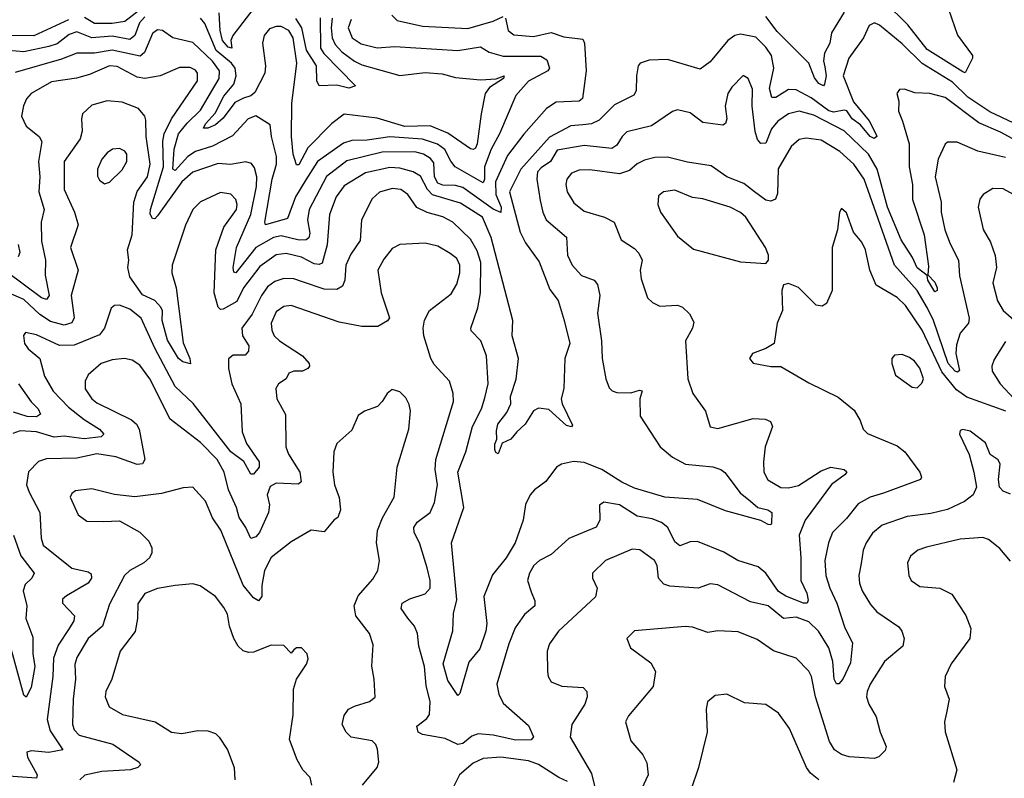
# Model space of a CAD drawing. Extents: x 1443846 to 1577407, y 839182 to 927291.
# Tile 232 of 256: x 1482259 to 1486160, y 915342 to 918348. Entities that reach past the tile are written whole.
import ezdxf

# ---------------------------------------------------------------- set-up
doc = ezdxf.new("R2010")
doc.units = 0

msp = doc.modelspace()

# ---------------------------------------------------------------- linework, layer by layer
at = {"layer": '0CON20XD'}
for points in [[(1485939.3, 918389.3), (1485975, 918286.7), (1486033.8, 918205), (1486034, 918195), (1486005, 918137.5), (1485995, 918141.4), (1485855, 918229.6), (1485777.2, 918327.2), (1485685, 918418.5)], [(1482745.1, 918395), (1482675, 918340.9), (1482625, 918332.7), (1482555, 918332.7), (1482516, 918356)], [(1483182.7, 918387.3), (1483103.5, 918285), (1483095.7, 918265), (1483098.8, 918235), (1483085, 918238.4), (1483063.1, 918265), (1483053.8, 918305), (1483048.8, 918375)], [(1482452.4, 918347.6), (1482315, 918283.2), (1482195, 918284.8)], [(1484184, 918354), (1484194.4, 918304.4), (1484217, 918287), (1484295, 918280.7), (1484365, 918296.8), (1484415, 918279.6), (1484489.8, 918269.8), (1484496.8, 918255), (1484503.9, 918145), (1484488.2, 918035), (1484475, 918024.5), (1484415, 918022.5), (1484385, 918021.2), (1484346.7, 917995), (1484256.4, 917893.6), (1484191, 917809), (1484144.4, 917705), (1484145.7, 917655), (1484167.1, 917605), (1484165, 917584), (1484135, 917597.4), (1484015, 917682.4), (1483985, 917691.1), (1483935, 917691.2), (1483915, 917700), (1483902.6, 917725), (1483900.2, 917780.2), (1483887, 917797), (1483858.2, 917815), (1483825, 917823.6), (1483695, 917823), (1483555, 917788.7), (1483475, 917725.9), (1483405.9, 917595), (1483399.8, 917555), (1483408.6, 917501.4), (1483405, 917482.7), (1483394.3, 917475.7), (1483366.6, 917473.4), (1483295, 917490.8), (1483265, 917484.8), (1483193.9, 917445), (1483115, 917344.6), (1483107.1, 917347.1), (1483104.8, 917365), (1483117.4, 917445), (1483174.2, 917575.8), (1483196.7, 917686.7), (1483198.8, 917725), (1483189.9, 917759.9), (1483177.1, 917777.1), (1483155, 917784.1), (1483093.8, 917773.8), (1483045, 917777.6), (1482945, 917742.8), (1482901.6, 917705), (1482805, 917570), (1482795, 917558.9), (1482785, 917560), (1482776.4, 917576.4), (1482776.8, 917595), (1482829.1, 917765), (1482826.7, 917866.7), (1482830.9, 917895), (1482861, 917955), (1482963.5, 918105), (1482963.3, 918135), (1482955, 918147.7), (1482935, 918158.6), (1482892.1, 918157.9), (1482815, 918125.3), (1482755, 918114.2), (1482725, 918119.4), (1482645, 918161.9), (1482615, 918165.2), (1482535, 918130), (1482484, 918116), (1482385, 918101.3), (1482304.5, 918055), (1482286.2, 918033.8), (1482274, 918006), (1482266.6, 917965), (1482284.6, 917925), (1482335.5, 917885), (1482347.2, 917865), (1482333.7, 917785), (1482338.8, 917725), (1482334.2, 917665), (1482355.9, 917595), (1482344.6, 917544.6), (1482345, 917470), (1482360.9, 917395), (1482359.8, 917335), (1482375.2, 917255), (1482365, 917238.2), (1482345, 917245.3), (1482205, 917349.8)], [(1482755, 918359.1), (1482734.1, 918335), (1482715, 918284.7), (1482695, 918269.2), (1482625, 918282.8), (1482545, 918275.2), (1482485, 918299.4), (1482455, 918289), (1482407.6, 918252.4), (1482375, 918240.8), (1482275, 918220.5), (1482215, 918225.9)], [(1483572.3, 918347.7), (1483560.4, 918315), (1483576.1, 918275), (1483612.2, 918252.2), (1483675, 918236.2), (1483745, 918241.6), (1483995, 918225.2), (1484085, 918239.7), (1484118.8, 918218.8), (1484175, 918202.5), (1484323.5, 918203.5), (1484348, 918188), (1484358.5, 918155), (1484351.4, 918145), (1484275, 918104.1), (1484225, 918047.1), (1484159.3, 917895), (1484126.9, 917835), (1484100.4, 917765), (1484100.5, 917715), (1484095, 917700.9), (1483984.6, 917765), (1483966.6, 917786.6), (1483943, 917833), (1483914.6, 917854.6), (1483855, 917874.5), (1483725, 917882.9), (1483635, 917869.7), (1483575, 917869.1), (1483542.3, 917857.7), (1483439.3, 917785), (1483393.2, 917713.2), (1483351.9, 917645), (1483319.6, 917560.4), (1483233.3, 917535), (1483229.8, 917545), (1483258.7, 917715), (1483276.6, 917775), (1483275.8, 917805), (1483256.1, 917885), (1483251.2, 917931.2), (1483195, 917966.2), (1483164.5, 917955), (1483102.1, 917887.9), (1483023.2, 917846.8), (1482955, 917825.8), (1482924.8, 917805.2), (1482875, 917750), (1482865.2, 917755.2), (1482871.3, 917835), (1482888.4, 917895), (1482922, 917938), (1482975, 917989), (1483049.5, 918115), (1483050.6, 918145), (1483023.4, 918183.4), (1482945, 918257.1), (1482865.8, 918275.8), (1482825, 918304.7), (1482805, 918307.5), (1482785, 918292.9), (1482753.1, 918216.9), (1482736.6, 918203.5), (1482625, 918227.1), (1482555, 918215.5), (1482485, 918214.8), (1482425, 918191.2), (1482241.4, 918138.6)], [(1483496.4, 918353.6), (1483492.6, 918315), (1483496.5, 918275), (1483509, 918249), (1483535, 918220.5), (1483585, 918183.4), (1483615, 918169.2), (1483765, 918127), (1483865, 918138.9), (1483932.9, 918132.9), (1483985, 918118.2), (1484085, 918109), (1484146.6, 918113.4), (1484178, 918125), (1484175.9, 918115), (1484120.9, 918079.1), (1484103.8, 918055), (1484086.7, 917975), (1484072, 917855), (1484065, 917838.9), (1484055, 917832.8), (1484045, 917835.3), (1483955, 917897.4), (1483885, 917926.8), (1483785, 917924.9), (1483675, 917957.9), (1483545, 917973.5), (1483495, 917936.2), (1483400.8, 917839.2), (1483365, 917772.3), (1483355, 917772), (1483342, 917815), (1483335.6, 917885), (1483337.4, 918015), (1483356.7, 918175), (1483342.3, 918275), (1483325, 918305.3), (1483295, 918320), (1483275, 918320.5), (1483248.9, 918311.1), (1483227.2, 918285), (1483220.4, 918255), (1483233, 918165), (1483229.7, 918135), (1483191, 918059), (1483174.5, 918045.5), (1483146.1, 918036.1), (1483111, 918019), (1483065, 917957.1), (1483035, 917930.4), (1483005, 917917.8), (1482987.5, 917917.5), (1482994.7, 917935), (1483033.1, 917976.9), (1483068.1, 918045), (1483107.9, 918092.1), (1483116.1, 918125), (1483112.7, 918155), (1483098.6, 918175), (1483037.6, 918225), (1482992.6, 918332.6), (1482975, 918353.9)], [(1483449.4, 918355), (1483451.3, 918235), (1483464.2, 918214.2), (1483590, 918085), (1483563.3, 918076.7), (1483515, 918087.9), (1483445, 918085.7), (1483436.8, 918105), (1483434.8, 918165), (1483395, 918226.6), (1483376.2, 918315), (1483352.9, 918352.9)], [(1483733.1, 918365), (1483755, 918343.8), (1483855, 918322.2), (1484035, 918312.7), (1484135, 918342.2), (1484175, 918360.8)], [(1485525, 918377.1), (1485474.7, 918295), (1485468.4, 918255), (1485447.1, 918215), (1485443.1, 918185), (1485448.8, 918161.2), (1485453.6, 918125), (1485448.1, 918091.9), (1485444.2, 918085.8), (1485425, 918095.3), (1485407.5, 918117.5), (1485385.5, 918175.5), (1485260.3, 918300.3), (1485215, 918360.7)], [(1486245, 917914.9), (1486103, 917983), (1486015, 918040.8), (1485955, 918099.4), (1485834.2, 918174.2), (1485755, 918252.4), (1485665, 918325.4), (1485645.3, 918335.3), (1485625, 918324.2), (1485601.8, 918275), (1485544.1, 918195), (1485521.9, 918125), (1485562.4, 918022.4), (1485625, 917946.7), (1485652.1, 917892.1)], [(1485652.1, 917892.1), (1485654.3, 917885), (1485645, 917876.9), (1485629.1, 917885), (1485590.5, 917930.5), (1485557.2, 917955), (1485536.5, 917986.5), (1485525, 917989.3), (1485485, 917980.5), (1485465, 917985.8), (1485395, 918038.1), (1485335, 918069.7), (1485305, 918070.6), (1485255, 918039.7), (1485239.1, 918039.1), (1485229.1, 918075), (1485246.6, 918155), (1485237.7, 918205), (1485215, 918239.3), (1485175, 918278.4), (1485115, 918290.7), (1485092.5, 918285), (1485065, 918265.5), (1484995, 918180.8), (1484955, 918151.5), (1484825, 918190), (1484752.5, 918187.5), (1484716.7, 918175), (1484709.2, 918165), (1484702.1, 918125), (1484700.8, 918065), (1484691.9, 918048.1), (1484615, 918010.8), (1484555, 917948.9), (1484525, 917935.3), (1484489.5, 917930.5), (1484443.2, 917926.8), (1484358.3, 917881.7), (1484245, 917755.9), (1484198.9, 917665), (1484241.7, 917505), (1484263.4, 917463.4), (1484317.7, 917387.7), (1484358.7, 917278.7), (1484391.9, 917235), (1484415.9, 917155.9), (1484438.2, 917065), (1484418.9, 917005), (1484414.3, 916885.7), (1484404.4, 916845), (1484407.8, 916825), (1484448.8, 916741.2), (1484445.7, 916734.3), (1484425, 916738.9), (1484355, 916802.9), (1484315, 916808.1), (1484295, 916797.5), (1484262.1, 916745), (1484228.9, 916715), (1484205, 916685.6), (1484170.5, 916669.5), (1484155, 916627.5), (1484145, 916632.5), (1484140.8, 916645), (1484141.2, 916665), (1484150, 916685), (1484147.9, 916717.9), (1484153.6, 916745), (1484189.1, 916790.9), (1484204.7, 916825), (1484203.8, 916855), (1484226.4, 916923.6), (1484235.4, 917005), (1484210, 917095), (1484212.7, 917155), (1484127, 917485), (1484092.2, 917565), (1484005, 917620.6), (1483895, 917653.6), (1483875.3, 917675.3), (1483846.9, 917726.9), (1483818.5, 917745), (1483765, 917759.5), (1483725, 917762.3), (1483629.4, 917740.6), (1483545, 917688.8), (1483512.3, 917645), (1483486.5, 917575), (1483477.1, 917455), (1483456.7, 917383.3), (1483445, 917377.9), (1483425, 917380.2), (1483375, 917406.6), (1483315, 917421.7), (1483274.6, 917415.4), (1483210.2, 917369.8), (1483145.2, 917285), (1483118.6, 917231.4), (1483065, 917200.4), (1483055, 917199.1), (1483045, 917208.6), (1483030, 917265), (1483036.7, 917435), (1483068.4, 917525), (1483117.8, 917595), (1483121.2, 917615), (1483115.5, 917635.5), (1483095, 917656.2), (1483055, 917662.5), (1482974.8, 917625.2), (1482945, 917595.8), (1482916.2, 917533.8), (1482863.1, 917375), (1482861.8, 917345), (1482879.1, 917285), (1482907, 917067), (1482933.1, 917005), (1482935.7, 916984.3), (1482905, 916992.1), (1482887.9, 917005), (1482845, 917078.2), (1482823.6, 917155), (1482824.4, 917194.4), (1482818.7, 917208.7), (1482794.4, 917234.4), (1482745, 917256.9), (1482695, 917328.8), (1482687.1, 917365), (1482690.8, 917395), (1482686.3, 917435), (1482704.7, 917495), (1482711, 917625), (1482725, 917666.8), (1482765.2, 917725), (1482776.1, 917775), (1482759.7, 917885), (1482759.3, 917949.3), (1482755, 917965.7), (1482729.4, 917995), (1482665, 918020.9), (1482605, 918026.1), (1482545, 918008.8), (1482508.1, 917975), (1482503.3, 917955), (1482506, 917906), (1482498.1, 917875), (1482435.8, 917785), (1482435.8, 917675), (1482476, 917585), (1482491.1, 917535), (1482460.8, 917445), (1482490, 917355), (1482462.5, 917255), (1482474.3, 917165.7), (1482465, 917146.8), (1482435, 917136.8), (1482381.6, 917151.6), (1482339, 917179), (1482275, 917238.3), (1482215, 917264.8)], [(1486205, 917868.9), (1486145, 917902.4), (1486059, 917939), (1485925, 918038.6), (1485865, 918054.7), (1485805, 918058.2), (1485765, 918072.2), (1485745, 918071.4), (1485734.3, 918055), (1485741.9, 918025), (1485741.2, 917985), (1485756, 917945), (1485783.4, 917855), (1485782.9, 917765), (1485795.9, 917695), (1485795.7, 917635), (1485841.9, 917495), (1485859.1, 917370.9), (1485856.7, 917336.7), (1485885, 917307.8), (1485894.4, 917285), (1485894, 917275), (1485885, 917268.6), (1485856.9, 917315), (1485854.1, 917334.1), (1485815, 917364.5), (1485796.5, 917405), (1485751.9, 917475), (1485697, 917605), (1485655.8, 917755.8), (1485621.3, 917815), (1485525, 917906.7), (1485405, 917969.5), (1485346.7, 917985), (1485305, 917974.8), (1485263.2, 917945), (1485238, 917915), (1485215, 917858.1), (1485195, 917856.5), (1485182.3, 917872.3), (1485172.5, 917905), (1485160.8, 918005), (1485162.5, 918072.5), (1485145, 918114.2), (1485125, 918126.9), (1485079.8, 918080.2), (1485064.6, 918055), (1485053.6, 918005), (1485060.8, 917955), (1485055, 917936.7), (1485045, 917930), (1484965, 917940.6), (1484915, 917978.1), (1484865, 917990), (1484845, 917983.1), (1484762.4, 917927.6), (1484665, 917903.8), (1484645.5, 917885), (1484625, 917850.6), (1484605, 917837.5), (1484495, 917849.4), (1484389, 917831), (1484362.3, 917785), (1484325, 917761), (1484311.1, 917745), (1484308, 917715), (1484321, 917631), (1484331.1, 917585), (1484345.3, 917555), (1484425.2, 917485.2), (1484428.9, 917415), (1484447.9, 917375), (1484484.3, 917334.3), (1484535.4, 917315.4), (1484548.7, 917298.7), (1484556.8, 917255), (1484548.2, 917185), (1484564.6, 917074.6), (1484566.2, 917005), (1484581.2, 916925), (1484595, 916889.2), (1484606.9, 916876.9), (1484625, 916870.9), (1484680.9, 916869.1), (1484715, 916880), (1484725, 916877.5), (1484715.5, 916845), (1484716.6, 916776.6), (1484796.7, 916655), (1484845, 916613.8), (1484896.3, 916586.3), (1485005.4, 916575.4), (1485036.2, 916565), (1485052.7, 916552.7), (1485113, 916473), (1485155, 916439.8), (1485184.1, 916414.1), (1485222.9, 916405), (1485239.2, 916395), (1485237.9, 916352.1), (1485235, 916346), (1485225, 916347.3), (1485195, 916363.1), (1485055, 916401.2), (1484945, 916446.9), (1484815, 916455.3), (1484695, 916491.4), (1484644.5, 916515), (1484565.2, 916565.2), (1484495, 916592.5), (1484453.1, 916596.9), (1484405, 916586.7), (1484385.4, 916574.6), (1484343, 916517), (1484298.1, 916485), (1484281.8, 916465), (1484263.4, 916426.6), (1484253.3, 916365), (1484221.8, 916275), (1484186.6, 916215), (1484132.8, 916147.2), (1484098.5, 916061.5), (1484109.1, 915955), (1484105.8, 915925), (1484082.3, 915855), (1484038.1, 915801.9), (1484002.7, 915677.3), (1483995, 915670), (1483955, 915729.1), (1483936.5, 915795), (1483975, 915926.2), (1483978.2, 915995), (1483991.2, 916048.8), (1483970, 916275), (1484018.6, 916415), (1483995.3, 916555), (1484026.3, 916635), (1484052.6, 916735), (1484088.1, 916805), (1484101.3, 916848.7), (1484114.6, 916905), (1484108.8, 917015), (1484085.4, 917075), (1484048.1, 917115), (1484046.5, 917125), (1484073.8, 917206.2), (1484084.8, 917265.2), (1484086.5, 917385), (1484071.8, 917431.8), (1484045, 917477.8), (1483975, 917545.8), (1483935, 917567), (1483873.5, 917583.5), (1483833, 917603), (1483796.9, 917655), (1483769.2, 917675), (1483735, 917678.9), (1483685, 917664.6), (1483655, 917637.1), (1483613.3, 917555), (1483607.6, 917472.4), (1483571.1, 917418.9), (1483550.7, 917375), (1483547.6, 917315), (1483537.9, 917292.1), (1483515, 917278.9), (1483465, 917280.3), (1483379, 917309), (1483345, 917321.1), (1483305, 917322.6), (1483270.2, 917309.8), (1483241.3, 917288.7), (1483216.8, 917255), (1483179.6, 917180.4), (1483139.7, 917125), (1483141.8, 917095), (1483167.1, 917055), (1483165.5, 917034.5), (1483152.2, 917017.8), (1483105, 917018.4), (1483086, 917004), (1483086.6, 916965), (1483099.2, 916905), (1483134.7, 916825), (1483140, 916715), (1483157.6, 916667.6), (1483207.9, 916595), (1483207.4, 916575), (1483185, 916547.3), (1483175, 916547.1), (1483146.7, 916596.7), (1483095, 916635.7), (1482946.5, 916826.5), (1482875, 916893.7), (1482795, 917045.4), (1482740, 917165), (1482695, 917200), (1482655, 917216.5), (1482635, 917214.4), (1482621.9, 917205), (1482594.7, 917125.3), (1482575, 917098.5), (1482475, 917057.6), (1482416.4, 917056.4), (1482325, 917099.1), (1482281.7, 917108.3), (1482274.4, 917095.6), (1482278.5, 917065), (1482293, 917043), (1482338.5, 917005), (1482356.9, 916935), (1482391.3, 916875), (1482452.3, 916812.3), (1482515, 916762.9), (1482575.5, 916725), (1482591.9, 916705), (1482581.2, 916695), (1482515, 916687), (1482435, 916697.1), (1482395, 916693.8), (1482325, 916714.4), (1482261.2, 916718.8), (1482231.6, 916708.4)], [(1486165, 917801.9), (1486055, 917827.1), (1485972.7, 917862.7), (1485935, 917862.5), (1485925, 917854.2), (1485897.8, 917795), (1485885.4, 917725), (1485910, 917625), (1485910.3, 917585), (1485924.6, 917515.4), (1485945, 917459.4), (1485977.9, 917395), (1485982.3, 917332.3), (1486020.5, 917165), (1486017.5, 917145), (1485985, 917105.8), (1485971.2, 917058.8), (1485967.8, 917025), (1485982.2, 916957.8), (1485975, 916951.2), (1485965, 916954.5), (1485938.2, 916985), (1485879.9, 917155), (1485855.8, 917205), (1485815, 917273.9), (1485724.3, 917374.3), (1485605.2, 917715), (1485563.3, 917775), (1485508.4, 917825), (1485435, 917869.7), (1485375, 917878.4), (1485347.3, 917872.7), (1485316.1, 917845), (1485263.7, 917756.3), (1485261.2, 917658.8), (1485253.3, 917636.7), (1485235, 917628.6), (1485215, 917631.8), (1485170.8, 917665), (1485128, 917698), (1485061.1, 917725), (1484998.6, 917768.6), (1484905, 917783.1), (1484825, 917803.4), (1484775, 917802), (1484735, 917791.2), (1484705, 917775.9), (1484675, 917750.5), (1484635, 917736.5), (1484517.3, 917752.7), (1484475, 917750.8), (1484445, 917740), (1484427.1, 917715), (1484422.7, 917695), (1484427.5, 917665), (1484455, 917622.2), (1484495, 917588.8), (1484576.2, 917565), (1484613.8, 917545), (1484642.5, 917475), (1484695, 917440.9), (1484712.6, 917422.6), (1484725.5, 917395), (1484717.5, 917355), (1484720.8, 917320.8), (1484745.8, 917245), (1484766.4, 917226.4), (1484795, 917212.9), (1484865, 917216.2), (1484885, 917208.8), (1484912.3, 917182.3), (1484929.3, 917149.3), (1484924.3, 917125), (1484897.5, 917075), (1484905.6, 916925), (1484926.3, 916866.3), (1484976.3, 916796.3), (1484994.1, 916734.1), (1485025, 916727.5), (1485165, 916767.7), (1485212.5, 916765), (1485234, 916755), (1485241.4, 916735), (1485212.7, 916655), (1485205.4, 916595), (1485207.3, 916555), (1485223.6, 916523.6), (1485274.2, 916494.2), (1485305, 916492.4), (1485345, 916502.2), (1485435, 916560.4), (1485473.3, 916575), (1485525.4, 916565.4), (1485535.6, 916555.6), (1485529.2, 916545), (1485474.8, 916505.2), (1485371.3, 916365), (1485347.5, 916305), (1485354.4, 916215), (1485353.3, 916125), (1485377.6, 916075), (1485382.4, 916047.6), (1485379.2, 916035), (1485365, 916035.3), (1485295, 916063), (1485265, 916081.6), (1485215, 916154.6), (1485185, 916179.5), (1485104, 916205), (1485048.2, 916238.2), (1484945, 916279.6), (1484915, 916279.1), (1484875, 916262.5), (1484855, 916278.2), (1484826.8, 916335), (1484802.2, 916355), (1484765, 916369.7), (1484705, 916380.9), (1484635, 916424.7), (1484573.6, 916436.4), (1484555.7, 916424.3), (1484557.8, 916365), (1484543.1, 916336.9), (1484435, 916291.5), (1484365, 916228.9), (1484318.1, 916205), (1484296.4, 916185), (1484278.8, 916155), (1484270.4, 916125), (1484285, 916080), (1484299.4, 916045), (1484300, 916025), (1484258.7, 915991.3), (1484221.8, 915938.2), (1484196.8, 915875), (1484150, 915715), (1484157.2, 915675), (1484175, 915639.1), (1484275, 915550.8), (1484294.2, 915505.8), (1484286, 915494), (1484225, 915493), (1484135, 915512.6), (1484075, 915517.4), (1484050.9, 915509.1), (1484015, 915479.7), (1483995, 915476.1), (1483945, 915499.1), (1483854.8, 915514.9), (1483838.2, 915525), (1483832.3, 915547.7), (1483871.7, 915578.3), (1483883.1, 915595), (1483885.8, 915645), (1483869.1, 915709.1), (1483862.2, 915785), (1483840, 915865), (1483834.5, 915915), (1483823.3, 915945), (1483796.5, 915976.5), (1483770, 916015), (1483774.4, 916035), (1483805, 916053.2), (1483865, 916072.5), (1483885.4, 916095), (1483885.4, 916125), (1483873.4, 916175), (1483843.4, 916275), (1483821.3, 916315), (1483820.3, 916335), (1483834, 916356), (1483884.7, 916395.3), (1483902.7, 916435), (1483914.1, 916505), (1483905.7, 916565), (1483908.3, 916605), (1483977.3, 916835), (1483976.4, 916866.4), (1483961.8, 916915), (1483901.7, 916981.7), (1483888.5, 917005), (1483860.7, 917095), (1483857.5, 917125), (1483863.1, 917156.9), (1483882.9, 917195), (1483968.5, 917261.5), (1483990.9, 917299.1), (1484002.6, 917345), (1484002.2, 917375), (1483990.9, 917400.9), (1483965, 917421.2), (1483915, 917450.5), (1483865, 917461.5), (1483765, 917457.3), (1483735, 917441.1), (1483701.7, 917398.3), (1483678.5, 917355), (1483691.1, 917265), (1483724.3, 917165.7), (1483716.2, 917153.8), (1483678.5, 917131.5), (1483615, 917132.2), (1483525, 917148.9), (1483335, 917215.3), (1483305, 917211.5), (1483275, 917189.5), (1483255.9, 917145), (1483257.6, 917117.6), (1483267.7, 917095), (1483287.9, 917075), (1483378.8, 917015), (1483405.7, 916985), (1483407.5, 916975), (1483401.2, 916965), (1483380, 916955), (1483345, 916954.4), (1483325, 916947.5), (1483314.2, 916925), (1483284.2, 916905), (1483274.4, 916885.6), (1483278, 916845), (1483312.5, 916782.5), (1483312.9, 916655), (1483324.2, 916625.8), (1483368.6, 916555), (1483373.8, 916516.2), (1483363.4, 916506.6), (1483275, 916510.6), (1483251.7, 916498.3), (1483238.8, 916465), (1483248.7, 916425), (1483244.2, 916395), (1483209.2, 916315), (1483195, 916298.5), (1483175, 916291.9), (1483155.5, 916335.5), (1483128.9, 916375), (1483118.4, 916415), (1483086.8, 916485), (1483068.9, 916555), (1483041.1, 916605), (1482975, 916671.6), (1482854.8, 916764.8), (1482775, 916924.5), (1482735, 916979.2), (1482705, 916998.2), (1482674.7, 917004.7), (1482625, 917000.3), (1482582.2, 916985), (1482529.8, 916940.2), (1482517.9, 916915), (1482518.2, 916885), (1482545, 916845.6)], [(1482595, 917697.5), (1482615, 917704.2), (1482665, 917752.9), (1482683.3, 917785), (1482683.1, 917815), (1482675, 917826.9), (1482655, 917837.5), (1482626.7, 917835), (1482605, 917820.6), (1482584.4, 917795), (1482567.1, 917755), (1482567, 917727), (1482575, 917712), (1482595, 917697.5)], [(1486195.8, 917655), (1486155, 917677.8), (1486115, 917678.2), (1486075.8, 917655), (1486063.1, 917636.9), (1486056.7, 917605), (1486075.6, 917515.6), (1486105.5, 917465.5), (1486123.2, 917413.2), (1486128.5, 917365), (1486114.6, 917305), (1486133.1, 917233.1), (1486155, 917195.6), (1486198, 917158)], [(1485215, 917381.2), (1485225.8, 917394.2), (1485225.9, 917414.1), (1485214.3, 917445), (1485136.1, 917565), (1485115, 917582.9), (1485073.8, 917605), (1484965, 917638.2), (1484925, 917643.1), (1484855, 917672.3), (1484810, 917665), (1484789.8, 917650.2), (1484787.8, 917615), (1484797.8, 917585), (1484865, 917490), (1484928.9, 917438.9), (1485115, 917387.5), (1485215, 917381.2)], [(1486166.1, 916796.1), (1486011.3, 916851.3), (1485970.3, 916880.3), (1485911.8, 916951.8), (1485835, 917116.8), (1485768.5, 917215), (1485735, 917246.2), (1485652.7, 917295), (1485627.3, 917355), (1485610, 917435), (1485595, 917465.8), (1485562, 917505), (1485535, 917582.5), (1485515, 917600), (1485507.5, 917585), (1485498.8, 917515), (1485478.6, 917445)], [(1482253.1, 917456.9), (1482258.9, 917425), (1482252.3, 917407.7)], [(1485478.6, 917445), (1485478.1, 917275), (1485455, 917222.5), (1485437.7, 917212.3), (1485415, 917216.7), (1485345, 917286.9), (1485305, 917302), (1485285, 917296.7), (1485278, 917275), (1485280.8, 917195), (1485260.6, 917145), (1485248, 917065), (1485215, 917044), (1485162.5, 917025), (1485150, 917005), (1485165, 916986.7), (1485235, 916973.8), (1485275, 916973.3), (1485385, 916908.9), (1485501.9, 916851.9), (1485565, 916800), (1485589.1, 916759.1), (1485600.8, 916725), (1485617.6, 916707.6), (1485735, 916658.5), (1485765.6, 916635), (1485825.5, 916555), (1485831.4, 916535), (1485827.5, 916525), (1485681.8, 916471.8), (1485628.6, 916455), (1485580.4, 916429.6), (1485535, 916370.9), (1485479.6, 916315), (1485464, 916275), (1485448.4, 916205), (1485452.9, 916145), (1485468.1, 916095), (1485497.1, 916035), (1485527.6, 915937.6), (1485558.1, 915878.1), (1485550.5, 915799.5), (1485520.8, 915735), (1485505, 915715.5), (1485495, 915715.6), (1485486.4, 915735), (1485480, 915805), (1485465, 915858.5), (1485424.4, 915925), (1485385, 915961.6), (1485335, 915980.7), (1485285, 915975.3), (1485225, 916024.7), (1485155, 916040.7), (1485025, 916108.8), (1484995, 916112.2), (1484946.7, 916095), (1484835, 916102.9), (1484810.8, 916110.8), (1484790, 916135), (1484784.6, 916184.6), (1484774.4, 916205), (1484716.4, 916246.4), (1484685, 916250), (1484580, 916205), (1484528.8, 916155), (1484528, 916135), (1484546.5, 916095), (1484539.8, 916060.2), (1484393.5, 915925), (1484358.2, 915875), (1484349.1, 915845), (1484350.6, 915765), (1484353.1, 915745), (1484364.5, 915724.5), (1484406.6, 915706.6), (1484491.2, 915701.2), (1484505.7, 915685.7), (1484507.3, 915665), (1484497.7, 915635), (1484446.2, 915555), (1484440.4, 915505), (1484525, 915361.2), (1484554.5, 915234.5)], [(1486165, 917071.8), (1486119.5, 917000.5), (1486110.4, 916975), (1486112.1, 916955), (1486143.4, 916905), (1486199.4, 916845)], [(1485815, 916888.8), (1485833.1, 916906.9), (1485839.5, 916925), (1485825, 916966.9), (1485804.4, 916995), (1485785, 917008.9), (1485755, 917021.4), (1485725, 917018.8), (1485714.2, 917005), (1485714.2, 916985.8), (1485729.1, 916939.1), (1485795, 916891.2), (1485815, 916888.8)], [(1482254.2, 916904.2), (1482305, 916832.7), (1482332.7, 916805), (1482341.1, 916785), (1482326.1, 916773.9), (1482289.2, 916775), (1482235, 916792.1)], [(1483617.8, 915315), (1483675.6, 915385), (1483681.9, 915405), (1483677, 915457), (1483670.6, 915475), (1483655, 915490), (1483572.5, 915505), (1483552.2, 915525), (1483536.9, 915555), (1483545, 915590), (1483562, 915615), (1483585, 915627.8), (1483645, 915645.7), (1483666.7, 915663.3), (1483663.6, 915735), (1483653.7, 915786.3), (1483659.1, 915870.9), (1483644.5, 915915), (1483590.7, 915985), (1483584.7, 916025), (1483600.4, 916065), (1483658.7, 916131.3), (1483678.2, 916165), (1483684.5, 916205), (1483672.5, 916275), (1483676.1, 916323.9), (1483696.6, 916373.4), (1483742.2, 916455), (1483754.5, 916575), (1483800.6, 916725), (1483807, 916797), (1483802.5, 916822.5), (1483788.8, 916848.8), (1483765, 916873.3), (1483735, 916882.5), (1483715, 916866.7), (1483695.7, 916834.3), (1483676.2, 916815), (1483625, 916795.7), (1483600.3, 916779.7), (1483575, 916721.2), (1483515, 916668.8), (1483503.1, 916635), (1483499.5, 916555), (1483505.6, 916505), (1483524.4, 916454.4), (1483530, 916405), (1483518.8, 916375), (1483504.5, 916365.5), (1483465, 916318.8), (1483413.8, 916325), (1483335, 916278.5), (1483255, 916216.7), (1483228.7, 916165), (1483217.7, 916105), (1483218.2, 916061.8), (1483205, 916044.4), (1483185, 916056.5), (1483145, 916107.3), (1483055.3, 916325), (1483023.3, 916373.3), (1482995, 916440), (1482945, 916495.8), (1482907, 916493), (1482820.3, 916469.7), (1482715, 916456.9), (1482634.2, 916465.8), (1482545, 916488.8), (1482479.8, 916480.2), (1482465, 916470), (1482459.4, 916455), (1482490.8, 916385), (1482525, 916360.6), (1482591.3, 916358.7), (1482655, 916361.4), (1482735, 916317.1), (1482771.1, 916281.1), (1482781.9, 916255), (1482781.9, 916235), (1482773.1, 916215), (1482750.9, 916195), (1482695, 916164.6), (1482674.7, 916145.3), (1482615, 916031.4), (1482587.4, 915945), (1482530.3, 915895), (1482485, 915820.8), (1482477.6, 915792.4), (1482480.5, 915735), (1482470.3, 915655), (1482468.8, 915555), (1482475, 915533.3), (1482495, 915512.1), (1482627.5, 915477.5), (1482732.5, 915405), (1482737.5, 915395), (1482727.5, 915385), (1482697.5, 915375), (1482585, 915368), (1482516.5, 915353.5), (1482497.5, 915335)], [(1482545, 916845.6), (1482565, 916830), (1482701.7, 916761.7), (1482722.1, 916745), (1482732.3, 916725), (1482754.7, 916605), (1482745, 916587.3), (1482725, 916585.3), (1482640, 916615), (1482565, 916627.8), (1482485, 916610.3), (1482365, 916607.3), (1482333.6, 916596.4), (1482294.3, 916555.7), (1482286, 916505), (1482295.9, 916475), (1482338.8, 916395), (1482343.6, 916293.6), (1482351.5, 916265), (1482465, 916174.7), (1482530.2, 916160.2), (1482542, 916152), (1482543.2, 916135), (1482530.8, 916115), (1482444, 916065), (1482429.1, 916050.9), (1482428.6, 916035), (1482475.5, 915985), (1482473.8, 915965), (1482455, 915935.5), (1482410.9, 915869.1), (1482392.5, 915817.5), (1482390.2, 915745), (1482368, 915575), (1482379.1, 915529.1), (1482429.4, 915455), (1482375, 915444.1), (1482305, 915449.8), (1482287.5, 915445), (1482289.4, 915425), (1482328.1, 915355), (1482325, 915342.5), (1482215, 915350.6)], [(1486185, 916468.1), (1486155, 916478.9), (1486141.1, 916495), (1486136.5, 916525), (1486143.6, 916586.4), (1486135, 916603.8), (1486104.4, 916624.4), (1486085, 916671.2), (1486025, 916716.9), (1485996.2, 916723.8), (1485985, 916720), (1485982, 916705), (1486020.8, 916625), (1486039.2, 916555), (1486049.2, 916495), (1486037.1, 916465), (1486001.7, 916438.3), (1485935, 916406.9), (1485868.7, 916391.3), (1485775, 916379.1), (1485675.7, 916344.3), (1485637.3, 916312.7), (1485612.1, 916275), (1485600.8, 916245), (1485592.5, 916192.5), (1485583.8, 916145), (1485586.2, 916115), (1485597.3, 916085), (1485629.9, 916029.9), (1485655, 916001.1), (1485742.1, 915942.1), (1485754.4, 915925), (1485763.5, 915895), (1485758.1, 915865), (1485685.6, 915805), (1485628.5, 915715), (1485616.4, 915685), (1485614.6, 915665), (1485622.7, 915635), (1485651.9, 915585), (1485667.9, 915525), (1485692, 915468), (1485688, 915452), (1485663.3, 915426.7), (1485645, 915420), (1485545, 915426.2), (1485515, 915436.5), (1485487.1, 915455), (1485467.4, 915487.4), (1485411.4, 915665), (1485395.9, 915745), (1485385, 915765.6), (1485335, 915817.1), (1485245, 915846.4), (1485181.2, 915891.2), (1485105, 915921.8), (1485025, 915925.7), (1484985, 915918.9), (1484925, 915940), (1484895, 915943.3), (1484695, 915926), (1484664, 915895), (1484679.2, 915859.2), (1484758.9, 915798.9), (1484778.6, 915765), (1484768.1, 915705), (1484671.3, 915588.7), (1484658.5, 915565), (1484680.7, 915490.7), (1484727.5, 915435), (1484743.2, 915403.2), (1484748.5, 915355), (1484721.9, 915298.1)], [(1482234.8, 916305), (1482263.2, 916223.2), (1482316.8, 916155), (1482307.7, 916135), (1482280.6, 916109.4), (1482272.9, 916085), (1482286.6, 916025), (1482283.1, 915975), (1482310.9, 915900.9), (1482310.5, 915835), (1482319.4, 915785), (1482305, 915701.2), (1482285, 915663.3), (1482275, 915671.2), (1482185, 916000.4)], [(1486185, 916202.5), (1486142.4, 916252.4), (1486097.4, 916287.4), (1486075, 916295.4), (1485985, 916288.5), (1485851.9, 916258.1), (1485817.5, 916245), (1485788.2, 916221.8), (1485776.9, 916195), (1485781.9, 916145), (1485791.4, 916125), (1485825, 916101.1), (1485905, 916095.6), (1485951.7, 916071.7), (1486007.3, 915987.3), (1486027.8, 915935), (1486024, 915895), (1485949.2, 915795), (1485926, 915745), (1485922.5, 915705), (1485941.4, 915655), (1485930.8, 915600.8), (1485923.1, 915565), (1485925.6, 915525.6), (1485971.9, 915375), (1485958.6, 915325)], [(1483416.7, 915315), (1483409.2, 915345), (1483380.8, 915375), (1483358.1, 915415), (1483328.5, 915495), (1483343, 915593), (1483344.3, 915695), (1483355.8, 915735), (1483395.7, 915794.3), (1483402, 915815), (1483398, 915835), (1483375, 915858), (1483355, 915858), (1483345, 915850), (1483335, 915837.5), (1483305, 915868), (1483255, 915868.6), (1483185, 915841.2), (1483165, 915839.6), (1483145, 915846.2), (1483124.8, 915864.8), (1483107.3, 915895), (1483089.6, 915945), (1483081.9, 915991.9), (1483068.3, 916018.3), (1483035, 916061.9), (1482974.6, 916104.6), (1482945, 916111.5), (1482875.3, 916105.3), (1482805, 916093.4), (1482755, 916073.6), (1482727.1, 916032.9), (1482726.3, 915975), (1482716.7, 915923.3), (1482657.5, 915845), (1482624.5, 915735), (1482600, 915685), (1482598.2, 915665), (1482612.9, 915625), (1482666, 915595), (1482795.7, 915565.7), (1482860, 915525), (1482901.1, 915518.9), (1482965, 915530.9), (1483005, 915530), (1483035, 915519.4), (1483048.9, 915505), (1483082.5, 915455), (1483109.1, 915385), (1483111.1, 915335)], [(1485425, 915335.5), (1485392.3, 915362.3), (1485376, 915385), (1485308.8, 915538.8), (1485265, 915600), (1485215, 915634.4), (1485130.9, 915640.9), (1485060, 915675), (1485015, 915670), (1484984, 915645), (1484978.8, 915615), (1484982.5, 915525), (1484947.8, 915385), (1484917.8, 915295)], [(1484429.4, 915329.4), (1484394.7, 915344.7), (1484315, 915396.4), (1484275, 915410.2), (1484165, 915426), (1484095, 915419.8), (1484055, 915401.8), (1484001.6, 915355), (1483976.2, 915305)]]:
    msp.add_lwpolyline(points, dxfattribs=at)

doc.saveas('drawing.dxf')
